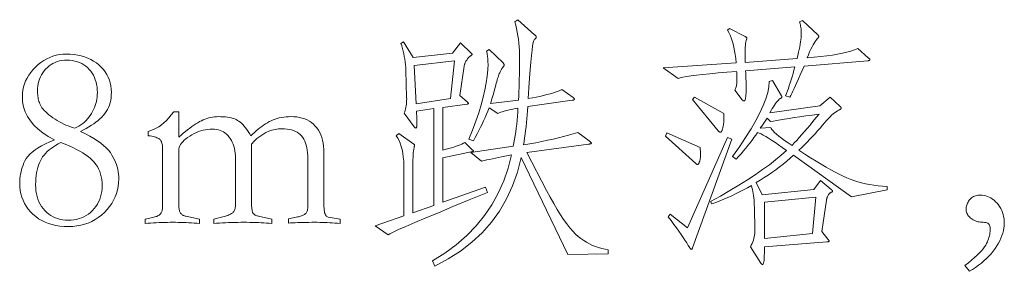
# Model space of a CAD drawing. Extents: x 0 to 1189, y 0 to 841.
# Tile 50 of 132: x 157.32 to 176.93, y 45.36 to 50.37. Entities that reach past the tile are written whole.
import ezdxf

# ---------------------------------------------------------------- set-up
doc = ezdxf.new("R2010")
doc.units = 0

msp = doc.modelspace()

# ---------------------------------------------------------------- linework, layer by layer
at = {"color": 7, "lineweight": 13}
for points in [[(169.044, 45.707), (168.237, 45.696), (167.308, 47.628), (167.232, 47.336), (167.134, 47.06), (167.015, 46.802), (166.875, 46.56), (166.714, 46.335), (166.531, 46.127), (166.327, 45.936), (166.102, 45.762), (165.855, 45.604), (165.587, 45.464), (165.544, 45.564), (165.79, 45.72), (166.016, 45.889), (166.223, 46.069), (166.409, 46.263), (166.577, 46.468), (166.724, 46.686), (166.852, 46.916), (166.96, 47.159), (167.049, 47.414), (167.118, 47.681), (167.049, 47.667), (166.982, 47.654), (166.918, 47.641), (166.855, 47.628), (166.794, 47.615), (166.736, 47.602), (166.679, 47.59), (166.624, 47.578), (166.572, 47.566), (166.521, 47.554), (166.305, 47.723), (167.149, 47.85), (167.164, 47.92), (167.177, 47.992), (167.189, 48.065), (167.2, 48.139), (167.21, 48.214), (167.219, 48.291), (167.227, 48.369), (167.234, 48.448), (167.24, 48.528), (167.244, 48.61), (167.191, 48.601), (167.14, 48.591), (167.093, 48.581), (167.048, 48.57), (167.007, 48.56), (166.968, 48.549), (166.932, 48.538), (166.9, 48.527), (166.87, 48.516), (166.843, 48.505), (166.669, 48.615), (166.644, 48.552), (166.618, 48.488), (166.59, 48.423), (166.561, 48.359), (166.53, 48.293), (166.499, 48.228), (166.465, 48.162), (166.431, 48.095), (166.395, 48.028), (166.357, 47.961), (166.268, 47.992), (166.34, 48.174), (166.405, 48.348), (166.462, 48.515), (166.511, 48.676), (166.553, 48.829), (166.587, 48.976), (166.614, 49.115), (166.633, 49.248), (166.644, 49.373), (166.648, 49.492), (166.647, 49.522), (166.647, 49.551), (166.645, 49.579), (166.643, 49.606), (166.64, 49.632), (166.636, 49.656), (166.632, 49.68), (166.628, 49.703), (166.622, 49.725), (166.616, 49.745), (166.674, 49.782), (166.949, 49.513), (166.953, 49.508), (166.956, 49.503), (166.959, 49.498), (166.962, 49.493), (166.965, 49.488), (166.966, 49.484), (166.968, 49.48), (166.969, 49.476), (166.97, 49.472), (166.97, 49.468), (166.97, 49.464), (166.969, 49.461), (166.968, 49.457), (166.966, 49.453), (166.965, 49.449), (166.962, 49.446), (166.959, 49.442), (166.956, 49.438), (166.953, 49.435), (166.949, 49.431), (166.944, 49.427), (166.94, 49.421), (166.934, 49.414), (166.929, 49.407), (166.923, 49.397), (166.917, 49.387), (166.91, 49.375), (166.903, 49.363), (166.896, 49.349), (166.888, 49.333), (166.88, 49.316), (166.872, 49.298), (166.864, 49.277), (166.855, 49.254), (166.847, 49.229), (166.839, 49.202), (166.83, 49.173), (166.821, 49.142), (166.812, 49.11), (166.804, 49.075), (166.794, 49.039), (166.785, 49.002), (166.775, 48.966), (166.765, 48.929), (166.754, 48.891), (166.743, 48.854), (166.732, 48.816), (166.72, 48.777), (166.708, 48.739), (166.695, 48.7), (167.255, 48.768), (167.259, 48.855), (167.263, 48.94), (167.266, 49.025), (167.268, 49.109), (167.271, 49.193), (167.273, 49.276), (167.274, 49.358), (167.275, 49.439), (167.276, 49.52), (167.276, 49.6), (167.275, 49.679), (167.272, 49.757), (167.267, 49.833), (167.261, 49.908), (167.252, 49.982), (167.242, 50.054), (167.229, 50.126), (167.215, 50.195), (167.199, 50.264), (167.181, 50.331), (167.244, 50.373), (167.577, 50.072), (167.583, 50.067), (167.588, 50.062), (167.593, 50.057), (167.597, 50.053), (167.601, 50.048), (167.604, 50.044), (167.606, 50.039), (167.607, 50.035), (167.608, 50.031), (167.609, 50.028), (167.608, 50.024), (167.607, 50.02), (167.606, 50.016), (167.604, 50.011), (167.601, 50.007), (167.597, 50.003), (167.593, 49.998), (167.588, 49.993), (167.583, 49.988), (167.577, 49.983), (167.563, 49.96), (167.55, 49.917), (167.537, 49.852), (167.524, 49.766), (167.511, 49.658), (167.498, 49.529), (167.486, 49.379), (167.474, 49.207), (167.462, 49.014), (167.45, 48.8), (167.531, 48.814), (167.609, 48.829), (167.683, 48.845), (167.754, 48.862), (167.822, 48.879), (167.887, 48.898), (167.949, 48.917), (168.008, 48.937), (168.063, 48.958), (168.115, 48.98), (168.342, 48.821), (168.347, 48.817), (168.352, 48.813), (168.356, 48.809), (168.359, 48.806), (168.362, 48.802), (168.365, 48.799), (168.366, 48.796), (168.368, 48.793), (168.369, 48.79), (168.369, 48.787), (168.368, 48.784), (168.367, 48.782), (168.365, 48.78), (168.362, 48.778), (168.358, 48.776), (168.354, 48.774), (168.348, 48.772), (168.342, 48.771), (168.335, 48.77), (168.327, 48.768), (167.44, 48.642), (167.434, 48.558), (167.428, 48.476), (167.421, 48.396), (167.413, 48.317), (167.405, 48.239), (167.397, 48.164), (167.387, 48.089), (167.377, 48.017), (167.367, 47.946), (167.355, 47.876), (167.48, 47.899), (167.601, 47.922), (167.719, 47.945), (167.832, 47.969), (167.943, 47.994), (168.049, 48.019), (168.152, 48.044), (168.251, 48.071), (168.346, 48.097), (168.437, 48.124), (168.664, 47.956), (168.672, 47.949), (168.68, 47.944), (168.686, 47.938), (168.691, 47.933), (168.696, 47.928), (168.7, 47.924), (168.703, 47.92), (168.705, 47.917), (168.706, 47.913), (168.707, 47.911), (168.706, 47.908), (168.704, 47.906), (168.701, 47.903), (168.697, 47.901), (168.692, 47.899), (168.686, 47.898), (168.678, 47.896), (168.669, 47.895), (168.66, 47.893), (168.649, 47.892), (167.419, 47.723), (167.814, 46.968), (167.886, 46.834), (167.956, 46.709), (168.024, 46.593), (168.09, 46.487), (168.154, 46.391), (168.216, 46.304), (168.277, 46.227), (168.335, 46.159), (168.391, 46.101), (168.445, 46.052), (168.499, 46.01), (168.555, 45.972), (168.611, 45.936), (168.669, 45.905), (168.728, 45.876), (168.789, 45.851), (168.851, 45.83), (168.914, 45.812), (168.979, 45.797), (169.044, 45.786)], [(174.223, 49.613), (174.229, 49.608), (174.235, 49.603), (174.239, 49.598), (174.243, 49.594), (174.247, 49.59), (174.25, 49.586), (174.252, 49.583), (174.254, 49.579), (174.255, 49.576), (174.255, 49.574), (174.254, 49.571), (174.253, 49.569), (174.251, 49.566), (174.248, 49.564), (174.244, 49.562), (174.24, 49.561), (174.234, 49.559), (174.228, 49.557), (174.221, 49.556), (174.213, 49.555), (172.946, 49.449), (172.906, 49.359), (172.868, 49.274), (172.834, 49.196), (172.801, 49.124), (172.771, 49.059), (172.744, 49), (172.72, 48.947), (172.697, 48.9), (172.678, 48.86), (172.661, 48.827), (172.576, 48.853), (172.594, 48.902), (172.612, 48.952), (172.63, 49.005), (172.649, 49.06), (172.667, 49.117), (172.686, 49.176), (172.704, 49.237), (172.723, 49.301), (172.742, 49.366), (172.761, 49.434), (171.779, 49.354), (171.781, 49.31), (171.783, 49.268), (171.784, 49.228), (171.786, 49.19), (171.787, 49.154), (171.788, 49.12), (171.789, 49.088), (171.789, 49.059), (171.789, 49.031), (171.79, 49.006), (171.789, 48.958), (171.788, 48.915), (171.786, 48.877), (171.783, 48.844), (171.779, 48.816), (171.774, 48.793), (171.769, 48.775), (171.763, 48.763), (171.755, 48.755), (171.747, 48.753), (171.744, 48.753), (171.741, 48.754), (171.737, 48.755), (171.734, 48.757), (171.73, 48.759), (171.726, 48.762), (171.723, 48.766), (171.719, 48.77), (171.715, 48.774), (171.71, 48.779), (171.563, 48.969), (171.571, 48.984), (171.578, 49), (171.584, 49.017), (171.59, 49.035), (171.594, 49.054), (171.598, 49.073), (171.601, 49.093), (171.603, 49.114), (171.604, 49.136), (171.605, 49.159), (171.605, 49.182), (171.605, 49.203), (171.604, 49.224), (171.604, 49.244), (171.604, 49.262), (171.603, 49.279), (171.602, 49.296), (171.601, 49.311), (171.601, 49.325), (171.6, 49.339), (171.405, 49.325), (171.229, 49.311), (171.069, 49.297), (170.926, 49.284), (170.801, 49.27), (170.693, 49.256), (170.602, 49.243), (170.529, 49.229), (170.472, 49.215), (170.433, 49.201), (170.137, 49.413), (171.589, 49.513), (171.581, 49.597), (171.57, 49.677), (171.558, 49.753), (171.544, 49.825), (171.528, 49.892), (171.51, 49.954), (171.491, 50.013), (171.469, 50.067), (171.446, 50.117), (171.42, 50.162), (171.457, 50.199), (171.768, 50.035), (171.775, 50.032), (171.782, 50.029), (171.787, 50.026), (171.792, 50.023), (171.796, 50.02), (171.8, 50.017), (171.802, 50.015), (171.804, 50.012), (171.805, 50.009), (171.805, 50.006), (171.805, 50.004), (171.805, 50.001), (171.804, 49.998), (171.804, 49.995), (171.803, 49.993), (171.802, 49.99), (171.8, 49.987), (171.799, 49.984), (171.797, 49.981), (171.795, 49.977), (171.789, 49.958), (171.784, 49.932), (171.779, 49.901), (171.775, 49.864), (171.772, 49.822), (171.77, 49.773), (171.769, 49.719), (171.768, 49.66), (171.768, 49.594), (171.768, 49.523), (172.803, 49.597), (172.819, 49.662), (172.834, 49.723), (172.846, 49.78), (172.857, 49.834), (172.867, 49.884), (172.874, 49.931), (172.88, 49.974), (172.884, 50.013), (172.887, 50.048), (172.888, 50.08), (172.887, 50.11), (172.886, 50.138), (172.884, 50.166), (172.882, 50.193), (172.878, 50.218), (172.874, 50.243), (172.87, 50.266), (172.864, 50.289), (172.858, 50.311), (172.851, 50.331), (172.914, 50.357), (173.215, 50.072), (173.219, 50.068), (173.223, 50.064), (173.226, 50.06), (173.228, 50.057), (173.231, 50.053), (173.233, 50.05), (173.234, 50.047), (173.235, 50.044), (173.236, 50.041), (173.236, 50.038), (173.236, 50.035), (173.235, 50.032), (173.234, 50.029), (173.233, 50.026), (173.231, 50.023), (173.228, 50.019), (173.226, 50.016), (173.223, 50.012), (173.219, 50.008), (173.215, 50.004), (173.199, 49.988), (173.181, 49.966), (173.163, 49.94), (173.143, 49.908), (173.123, 49.872), (173.101, 49.83), (173.078, 49.784), (173.054, 49.732), (173.03, 49.675), (173.004, 49.613), (173.142, 49.624), (173.272, 49.637), (173.394, 49.652), (173.507, 49.668), (173.612, 49.686), (173.709, 49.705), (173.797, 49.726), (173.877, 49.748), (173.949, 49.772), (174.012, 49.798)], [(166.637, 46.931), (166.274, 46.782), (165.948, 46.648), (165.659, 46.527), (165.406, 46.421), (165.189, 46.33), (165.01, 46.252), (164.867, 46.189), (164.76, 46.141), (164.691, 46.107), (164.658, 46.087), (164.399, 46.266), (164.974, 46.467), (164.974, 47.38), (164.973, 47.471), (164.968, 47.556), (164.961, 47.636), (164.95, 47.712), (164.936, 47.783), (164.919, 47.848), (164.899, 47.909), (164.876, 47.965), (164.85, 48.015), (164.821, 48.061), (164.869, 48.103), (165.17, 47.892), (165.174, 47.89), (165.177, 47.887), (165.18, 47.883), (165.182, 47.879), (165.183, 47.875), (165.184, 47.87), (165.184, 47.864), (165.183, 47.858), (165.182, 47.852), (165.18, 47.845), (165.174, 47.821), (165.169, 47.793), (165.164, 47.76), (165.16, 47.722), (165.156, 47.68), (165.154, 47.632), (165.151, 47.58), (165.15, 47.524), (165.149, 47.462), (165.149, 47.396), (165.149, 46.525), (165.566, 46.673), (165.566, 48.6), (165.222, 48.552), (165.224, 48.522), (165.226, 48.493), (165.228, 48.466), (165.229, 48.439), (165.23, 48.414), (165.231, 48.39), (165.232, 48.367), (165.233, 48.346), (165.233, 48.326), (165.233, 48.307), (165.233, 48.289), (165.232, 48.273), (165.231, 48.259), (165.23, 48.247), (165.228, 48.237), (165.226, 48.229), (165.224, 48.222), (165.221, 48.218), (165.218, 48.215), (165.215, 48.214), (165.211, 48.214), (165.207, 48.215), (165.204, 48.216), (165.2, 48.218), (165.197, 48.219), (165.193, 48.222), (165.19, 48.225), (165.187, 48.228), (165.183, 48.231), (165.18, 48.235), (164.98, 48.51), (164.99, 48.538), (164.998, 48.567), (165.006, 48.596), (165.013, 48.627), (165.018, 48.659), (165.022, 48.692), (165.025, 48.725), (165.027, 48.76), (165.028, 48.795), (165.027, 48.832), (165.011, 49.36), (165.008, 49.418), (165.004, 49.476), (164.998, 49.532), (164.99, 49.588), (164.981, 49.642), (164.97, 49.695), (164.958, 49.748), (164.944, 49.799), (164.928, 49.849), (164.911, 49.898), (164.964, 49.935), (165.154, 49.618), (165.94, 49.708), (166.099, 49.909), (166.315, 49.703), (166.318, 49.701), (166.321, 49.699), (166.323, 49.697), (166.325, 49.694), (166.327, 49.692), (166.329, 49.69), (166.33, 49.688), (166.33, 49.686), (166.331, 49.684), (166.331, 49.682), (166.331, 49.68), (166.33, 49.677), (166.328, 49.674), (166.326, 49.672), (166.322, 49.669), (166.319, 49.665), (166.314, 49.662), (166.309, 49.658), (166.303, 49.654), (166.297, 49.65), (166.29, 49.645), (166.283, 49.64), (166.276, 49.634), (166.268, 49.627), (166.261, 49.619), (166.254, 49.61), (166.246, 49.601), (166.238, 49.591), (166.231, 49.58), (166.223, 49.568), (166.215, 49.556), (166.208, 49.544), (166.202, 49.532), (166.196, 49.52), (166.191, 49.508), (166.186, 49.496), (166.182, 49.485), (166.178, 49.473), (166.175, 49.461), (166.173, 49.449), (166.088, 48.864), (166.236, 48.732), (166.24, 48.727), (166.244, 48.724), (166.247, 48.72), (166.25, 48.717), (166.252, 48.714), (166.254, 48.711), (166.255, 48.708), (166.256, 48.706), (166.257, 48.704), (166.257, 48.702), (166.257, 48.701), (166.256, 48.699), (166.255, 48.698), (166.253, 48.697), (166.251, 48.695), (166.248, 48.694), (166.244, 48.693), (166.24, 48.692), (166.236, 48.69), (166.231, 48.689), (165.75, 48.621), (165.75, 47.776), (165.811, 47.791), (165.867, 47.806), (165.92, 47.82), (165.969, 47.835), (166.014, 47.85), (166.056, 47.865), (166.093, 47.879), (166.127, 47.894), (166.157, 47.909), (166.183, 47.924), (166.342, 47.776), (166.345, 47.774), (166.347, 47.772), (166.35, 47.77), (166.352, 47.768), (166.354, 47.766), (166.355, 47.764), (166.356, 47.763), (166.357, 47.761), (166.357, 47.759), (166.357, 47.758), (166.357, 47.756), (166.357, 47.754), (166.356, 47.753), (166.354, 47.752), (166.352, 47.75), (166.35, 47.749), (166.347, 47.748), (166.344, 47.747), (166.34, 47.745), (166.336, 47.744), (165.75, 47.618), (165.75, 46.736), (166.6, 47.037)], [(158.011, 47.982), (157.89, 48.048), (157.781, 48.118), (157.686, 48.192), (157.603, 48.272), (157.532, 48.355), (157.475, 48.444), (157.43, 48.537), (157.398, 48.634), (157.379, 48.736), (157.373, 48.842), (157.375, 48.907), (157.383, 48.971), (157.396, 49.033), (157.414, 49.093), (157.438, 49.153), (157.467, 49.21), (157.501, 49.267), (157.54, 49.322), (157.584, 49.376), (157.634, 49.428), (157.687, 49.478), (157.742, 49.521), (157.799, 49.56), (157.858, 49.594), (157.918, 49.622), (157.981, 49.646), (158.045, 49.664), (158.111, 49.677), (158.179, 49.684), (158.249, 49.687), (158.328, 49.685), (158.403, 49.678), (158.476, 49.668), (158.545, 49.652), (158.612, 49.633), (158.675, 49.609), (158.736, 49.581), (158.793, 49.549), (158.847, 49.512), (158.898, 49.471), (158.945, 49.426), (158.988, 49.38), (159.025, 49.331), (159.057, 49.28), (159.084, 49.226), (159.107, 49.171), (159.124, 49.113), (159.136, 49.053), (159.144, 48.991), (159.146, 48.927), (159.145, 48.871), (159.14, 48.817), (159.132, 48.766), (159.121, 48.717), (159.107, 48.669), (159.089, 48.625), (159.069, 48.582), (159.045, 48.542), (159.018, 48.504), (158.988, 48.468), (158.955, 48.433), (158.919, 48.399), (158.881, 48.365), (158.839, 48.332), (158.795, 48.3), (158.748, 48.268), (158.699, 48.237), (158.647, 48.206), (158.592, 48.175), (158.534, 48.146), (158.628, 48.099), (158.714, 48.052), (158.794, 48.006), (158.867, 47.959), (158.933, 47.912), (158.991, 47.865), (159.043, 47.818), (159.088, 47.771), (159.126, 47.723), (159.157, 47.676), (159.183, 47.628), (159.206, 47.581), (159.227, 47.533), (159.245, 47.486), (159.26, 47.438), (159.272, 47.391), (159.282, 47.343), (159.289, 47.296), (159.293, 47.248), (159.294, 47.201), (159.291, 47.125), (159.283, 47.051), (159.268, 46.979), (159.248, 46.909), (159.222, 46.841), (159.191, 46.775), (159.153, 46.712), (159.11, 46.65), (159.061, 46.59), (159.006, 46.533), (158.947, 46.479), (158.886, 46.431), (158.821, 46.389), (158.754, 46.352), (158.684, 46.321), (158.611, 46.296), (158.535, 46.276), (158.457, 46.262), (158.375, 46.253), (158.291, 46.25), (158.204, 46.253), (158.121, 46.26), (158.041, 46.272), (157.965, 46.29), (157.893, 46.312), (157.824, 46.339), (157.758, 46.371), (157.696, 46.407), (157.638, 46.449), (157.584, 46.496), (157.534, 46.546), (157.489, 46.599), (157.449, 46.655), (157.415, 46.713), (157.386, 46.774), (157.362, 46.837), (157.344, 46.903), (157.33, 46.971), (157.322, 47.042), (157.32, 47.116), (157.321, 47.161), (157.324, 47.207), (157.329, 47.252), (157.337, 47.296), (157.346, 47.341), (157.358, 47.386), (157.371, 47.43), (157.387, 47.474), (157.405, 47.518), (157.425, 47.562), (157.45, 47.606), (157.483, 47.649), (157.522, 47.692), (157.57, 47.735), (157.625, 47.777), (157.687, 47.818), (157.757, 47.86), (157.834, 47.901), (157.919, 47.942)], [(158.418, 48.209), (158.46, 48.23), (158.5, 48.253), (158.539, 48.277), (158.575, 48.304), (158.609, 48.332), (158.641, 48.363), (158.672, 48.395), (158.7, 48.429), (158.726, 48.464), (158.75, 48.502), (158.772, 48.541), (158.792, 48.58), (158.81, 48.621), (158.825, 48.662), (158.837, 48.703), (158.848, 48.745), (158.856, 48.788), (158.862, 48.832), (158.865, 48.877), (158.867, 48.922), (158.865, 48.977), (158.86, 49.03), (158.852, 49.081), (158.841, 49.13), (158.826, 49.177), (158.809, 49.222), (158.788, 49.265), (158.763, 49.307), (158.736, 49.346), (158.706, 49.383), (158.672, 49.418), (158.636, 49.449), (158.598, 49.476), (158.557, 49.5), (158.513, 49.52), (158.468, 49.536), (158.419, 49.549), (158.368, 49.558), (158.315, 49.564), (158.259, 49.566), (158.209, 49.564), (158.16, 49.559), (158.113, 49.55), (158.068, 49.537), (158.025, 49.521), (157.983, 49.502), (157.944, 49.479), (157.906, 49.452), (157.871, 49.422), (157.837, 49.389), (157.806, 49.353), (157.778, 49.315), (157.754, 49.275), (157.732, 49.234), (157.714, 49.191), (157.7, 49.147), (157.688, 49.101), (157.68, 49.053), (157.675, 49.004), (157.673, 48.953), (157.674, 48.927), (157.675, 48.901), (157.678, 48.875), (157.681, 48.849), (157.685, 48.823), (157.691, 48.797), (157.697, 48.771), (157.704, 48.745), (157.712, 48.72), (157.721, 48.695), (157.732, 48.669), (157.747, 48.643), (157.764, 48.617), (157.786, 48.59), (157.81, 48.563), (157.838, 48.535), (157.869, 48.507), (157.903, 48.478), (157.941, 48.449), (157.982, 48.42), (158.025, 48.391), (158.068, 48.364), (158.111, 48.339), (158.155, 48.315), (158.198, 48.293), (158.242, 48.273), (158.285, 48.255), (158.329, 48.238), (158.374, 48.222)], [(165.983, 49.55), (165.18, 49.46), (165.217, 48.695), (165.903, 48.8)], [(174.598, 46.979), (173.891, 46.842), (172.735, 47.676), (172.666, 47.614), (172.597, 47.554), (172.526, 47.495), (172.453, 47.438), (172.38, 47.383), (172.304, 47.329), (172.228, 47.276), (172.15, 47.225), (172.071, 47.175), (171.99, 47.127), (172.106, 46.884), (173.136, 46.989), (173.273, 47.169), (173.484, 46.989), (173.489, 46.985), (173.494, 46.981), (173.498, 46.977), (173.501, 46.974), (173.504, 46.97), (173.506, 46.967), (173.508, 46.964), (173.51, 46.961), (173.51, 46.958), (173.511, 46.955), (173.51, 46.953), (173.51, 46.95), (173.508, 46.948), (173.506, 46.945), (173.504, 46.943), (173.501, 46.941), (173.498, 46.939), (173.494, 46.937), (173.489, 46.936), (173.484, 46.934), (173.479, 46.932), (173.473, 46.929), (173.468, 46.925), (173.462, 46.921), (173.456, 46.916), (173.451, 46.909), (173.445, 46.902), (173.439, 46.894), (173.432, 46.886), (173.426, 46.876), (173.42, 46.866), (173.414, 46.856), (173.409, 46.846), (173.405, 46.835), (173.401, 46.825), (173.398, 46.815), (173.395, 46.804), (173.392, 46.794), (173.39, 46.784), (173.389, 46.773), (173.299, 46.15), (173.416, 46.002), (173.421, 45.996), (173.425, 45.99), (173.429, 45.985), (173.432, 45.98), (173.435, 45.976), (173.438, 45.972), (173.44, 45.968), (173.441, 45.965), (173.442, 45.962), (173.442, 45.96), (173.441, 45.958), (173.44, 45.956), (173.438, 45.954), (173.434, 45.952), (173.43, 45.951), (173.425, 45.949), (173.419, 45.948), (173.412, 45.947), (173.403, 45.945), (173.394, 45.944), (172.154, 45.849), (172.153, 45.781), (172.152, 45.72), (172.151, 45.666), (172.148, 45.619), (172.145, 45.58), (172.141, 45.548), (172.136, 45.523), (172.13, 45.505), (172.124, 45.494), (172.117, 45.49), (172.115, 45.491), (172.112, 45.491), (172.11, 45.493), (172.107, 45.495), (172.104, 45.498), (172.1, 45.502), (172.097, 45.506), (172.093, 45.51), (172.089, 45.516), (172.085, 45.522), (171.874, 45.849), (171.892, 45.882), (171.908, 45.915), (171.922, 45.948), (171.934, 45.981), (171.944, 46.014), (171.952, 46.047), (171.958, 46.081), (171.962, 46.114), (171.964, 46.148), (171.964, 46.182), (171.953, 46.63), (171.952, 46.68), (171.949, 46.729), (171.946, 46.776), (171.941, 46.822), (171.936, 46.867), (171.93, 46.91), (171.923, 46.952), (171.914, 46.992), (171.905, 47.031), (171.895, 47.069), (171.816, 47.024), (171.737, 46.981), (171.658, 46.941), (171.579, 46.901), (171.501, 46.864), (171.422, 46.829), (171.343, 46.795), (171.265, 46.763), (171.187, 46.733), (171.109, 46.704), (171.077, 46.747), (171.277, 46.858), (171.467, 46.968), (171.646, 47.076), (171.813, 47.181), (171.97, 47.284), (172.116, 47.385), (172.252, 47.483), (172.376, 47.579), (172.489, 47.674), (172.592, 47.765), (172.509, 47.825), (172.432, 47.879), (172.361, 47.929), (172.295, 47.972), (172.234, 48.011), (172.18, 48.044), (172.13, 48.072), (172.087, 48.095), (172.049, 48.112), (172.017, 48.124), (171.982, 48.073), (171.945, 48.022), (171.907, 47.97), (171.867, 47.918), (171.825, 47.864), (171.782, 47.811), (171.736, 47.757), (171.689, 47.702), (171.64, 47.647), (171.589, 47.591), (171.515, 47.644), (171.655, 47.839), (171.779, 48.023), (171.889, 48.198), (171.985, 48.362), (172.065, 48.516), (172.131, 48.661), (172.183, 48.795), (172.22, 48.919), (172.242, 49.034), (172.249, 49.138), (172.312, 49.159), (172.492, 48.858), (172.494, 48.855), (172.496, 48.852), (172.497, 48.849), (172.498, 48.846), (172.5, 48.843), (172.501, 48.84), (172.501, 48.837), (172.502, 48.835), (172.502, 48.832), (172.502, 48.829), (172.502, 48.827), (172.501, 48.824), (172.499, 48.821), (172.496, 48.818), (172.493, 48.815), (172.489, 48.812), (172.484, 48.809), (172.479, 48.806), (172.472, 48.803), (172.465, 48.8), (172.45, 48.787), (172.433, 48.77), (172.416, 48.751), (172.397, 48.728), (172.377, 48.701), (172.356, 48.672), (172.333, 48.639), (172.31, 48.603), (172.285, 48.563), (172.259, 48.52), (173.257, 48.658), (173.463, 48.832), (173.664, 48.642), (173.668, 48.638), (173.671, 48.634), (173.674, 48.63), (173.677, 48.626), (173.679, 48.623), (173.681, 48.619), (173.683, 48.616), (173.684, 48.613), (173.685, 48.61), (173.685, 48.607), (173.685, 48.605), (173.684, 48.602), (173.682, 48.6), (173.681, 48.597), (173.678, 48.595), (173.675, 48.593), (173.672, 48.59), (173.668, 48.588), (173.663, 48.586), (173.658, 48.584), (173.633, 48.573), (173.607, 48.558), (173.58, 48.54), (173.552, 48.52), (173.522, 48.495), (173.492, 48.468), (173.46, 48.437), (173.427, 48.403), (173.393, 48.366), (173.357, 48.325), (173.31, 48.268), (173.262, 48.212), (173.213, 48.155), (173.163, 48.1), (173.112, 48.044), (173.06, 47.989), (173.006, 47.934), (172.952, 47.879), (172.897, 47.825), (172.84, 47.771), (172.959, 47.694), (173.073, 47.622), (173.181, 47.555), (173.284, 47.493), (173.382, 47.436), (173.475, 47.383), (173.562, 47.335), (173.644, 47.293), (173.721, 47.255), (173.793, 47.222), (173.863, 47.192), (173.936, 47.166), (174.011, 47.142), (174.088, 47.12), (174.167, 47.102), (174.249, 47.086), (174.333, 47.072), (174.419, 47.061), (174.507, 47.053), (174.598, 47.048)], [(171.346, 48.505), (171.347, 48.471), (171.347, 48.44), (171.347, 48.409), (171.346, 48.38), (171.344, 48.352), (171.342, 48.326), (171.339, 48.3), (171.336, 48.276), (171.332, 48.254), (171.328, 48.233), (171.323, 48.213), (171.318, 48.196), (171.313, 48.18), (171.309, 48.167), (171.304, 48.155), (171.299, 48.146), (171.294, 48.139), (171.29, 48.134), (171.285, 48.131), (171.28, 48.13), (171.275, 48.13), (171.271, 48.131), (171.266, 48.133), (171.261, 48.135), (171.256, 48.138), (171.251, 48.141), (171.246, 48.145), (171.24, 48.15), (171.235, 48.155), (171.23, 48.161), (170.718, 48.784), (170.76, 48.832)], [(162.673, 46.403), (162.826, 46.435), (162.85, 46.441), (162.874, 46.446), (162.895, 46.452), (162.915, 46.458), (162.934, 46.465), (162.951, 46.472), (162.967, 46.479), (162.981, 46.486), (162.994, 46.493), (163.005, 46.501), (163.015, 46.51), (163.024, 46.52), (163.032, 46.532), (163.039, 46.545), (163.045, 46.56), (163.05, 46.576), (163.053, 46.594), (163.056, 46.613), (163.058, 46.634), (163.058, 46.657), (163.058, 47.602), (163.057, 47.662), (163.053, 47.72), (163.047, 47.773), (163.038, 47.824), (163.027, 47.871), (163.013, 47.915), (162.997, 47.955), (162.979, 47.992), (162.958, 48.026), (162.934, 48.056), (162.908, 48.083), (162.879, 48.107), (162.847, 48.129), (162.812, 48.147), (162.775, 48.163), (162.735, 48.176), (162.692, 48.186), (162.646, 48.193), (162.597, 48.197), (162.546, 48.198), (162.477, 48.195), (162.41, 48.186), (162.345, 48.171), (162.282, 48.149), (162.22, 48.122), (162.16, 48.088), (162.102, 48.048), (162.046, 48.002), (161.992, 47.95), (161.939, 47.892), (161.939, 46.699), (161.939, 46.677), (161.94, 46.657), (161.941, 46.638), (161.942, 46.619), (161.944, 46.602), (161.947, 46.586), (161.949, 46.571), (161.952, 46.557), (161.956, 46.544), (161.96, 46.533), (161.965, 46.522), (161.971, 46.512), (161.979, 46.503), (161.989, 46.494), (162, 46.486), (162.012, 46.479), (162.026, 46.472), (162.041, 46.466), (162.058, 46.461), (162.076, 46.456), (162.345, 46.398), (162.345, 46.314), (162.292, 46.318), (162.239, 46.321), (162.184, 46.325), (162.129, 46.327), (162.074, 46.33), (162.017, 46.331), (161.96, 46.333), (161.903, 46.334), (161.845, 46.335), (161.786, 46.335), (161.724, 46.335), (161.662, 46.334), (161.601, 46.333), (161.54, 46.331), (161.48, 46.33), (161.42, 46.327), (161.36, 46.325), (161.301, 46.321), (161.242, 46.318), (161.184, 46.314), (161.184, 46.398), (161.337, 46.435), (161.366, 46.443), (161.393, 46.45), (161.418, 46.458), (161.442, 46.466), (161.464, 46.474), (161.485, 46.482), (161.504, 46.491), (161.521, 46.499), (161.537, 46.508), (161.551, 46.517), (161.563, 46.527), (161.575, 46.538), (161.585, 46.55), (161.593, 46.563), (161.6, 46.578), (161.606, 46.595), (161.611, 46.612), (161.614, 46.631), (161.616, 46.651), (161.617, 46.673), (161.617, 47.612), (161.616, 47.664), (161.612, 47.714), (161.605, 47.761), (161.597, 47.807), (161.585, 47.85), (161.571, 47.891), (161.555, 47.93), (161.536, 47.967), (161.514, 48.002), (161.49, 48.035), (161.464, 48.065), (161.437, 48.092), (161.408, 48.115), (161.377, 48.136), (161.345, 48.153), (161.312, 48.168), (161.277, 48.179), (161.24, 48.187), (161.202, 48.191), (161.163, 48.193), (161.116, 48.192), (161.069, 48.187), (161.022, 48.18), (160.976, 48.171), (160.93, 48.158), (160.884, 48.143), (160.839, 48.125), (160.795, 48.104), (160.75, 48.08), (160.706, 48.053), (160.665, 48.025), (160.627, 47.997), (160.595, 47.969), (160.566, 47.941), (160.542, 47.913), (160.522, 47.884), (160.507, 47.856), (160.496, 47.828), (160.489, 47.799), (160.487, 47.771), (160.487, 46.694), (160.488, 46.669), (160.489, 46.646), (160.49, 46.625), (160.493, 46.605), (160.496, 46.587), (160.5, 46.57), (160.504, 46.555), (160.509, 46.542), (160.515, 46.53), (160.521, 46.52), (160.529, 46.51), (160.537, 46.502), (160.546, 46.494), (160.555, 46.487), (160.566, 46.48), (160.577, 46.474), (160.589, 46.469), (160.602, 46.464), (160.615, 46.46), (160.63, 46.456), (160.899, 46.398), (160.899, 46.314), (160.846, 46.318), (160.793, 46.321), (160.741, 46.325), (160.688, 46.327), (160.635, 46.33), (160.582, 46.331), (160.529, 46.333), (160.477, 46.334), (160.424, 46.335), (160.371, 46.335), (160.316, 46.335), (160.261, 46.334), (160.206, 46.333), (160.151, 46.331), (160.095, 46.33), (160.04, 46.327), (159.984, 46.325), (159.928, 46.321), (159.873, 46.318), (159.817, 46.314), (159.817, 46.398), (159.97, 46.43), (159.992, 46.435), (160.013, 46.441), (160.033, 46.448), (160.05, 46.454), (160.067, 46.462), (160.082, 46.469), (160.095, 46.477), (160.107, 46.486), (160.117, 46.494), (160.126, 46.504), (160.133, 46.514), (160.14, 46.525), (160.146, 46.538), (160.151, 46.552), (160.155, 46.567), (160.159, 46.584), (160.162, 46.601), (160.164, 46.62), (160.165, 46.641), (160.165, 46.662), (160.165, 47.802), (160.165, 47.828), (160.163, 47.852), (160.161, 47.874), (160.157, 47.895), (160.153, 47.914), (160.147, 47.931), (160.141, 47.947), (160.133, 47.961), (160.125, 47.974), (160.115, 47.985), (160.104, 47.994), (160.09, 48.004), (160.073, 48.012), (160.053, 48.021), (160.031, 48.029), (160.006, 48.036), (159.979, 48.043), (159.949, 48.05), (159.916, 48.056), (159.88, 48.061), (159.88, 48.146), (159.934, 48.162), (159.987, 48.183), (160.039, 48.21), (160.09, 48.241), (160.141, 48.278), (160.192, 48.319), (160.242, 48.366), (160.291, 48.418), (160.339, 48.474), (160.387, 48.536), (160.487, 48.536), (160.487, 48.029), (160.533, 48.071), (160.578, 48.109), (160.622, 48.146), (160.665, 48.181), (160.707, 48.213), (160.748, 48.243), (160.788, 48.271), (160.827, 48.296), (160.865, 48.32), (160.902, 48.341), (160.938, 48.36), (160.975, 48.377), (161.012, 48.392), (161.049, 48.405), (161.087, 48.416), (161.125, 48.425), (161.163, 48.432), (161.201, 48.437), (161.24, 48.44), (161.279, 48.441), (161.327, 48.44), (161.374, 48.438), (161.417, 48.435), (161.459, 48.429), (161.498, 48.423), (161.535, 48.415), (161.569, 48.405), (161.602, 48.394), (161.632, 48.381), (161.659, 48.367), (161.686, 48.351), (161.712, 48.331), (161.738, 48.308), (161.765, 48.282), (161.791, 48.252), (161.818, 48.22), (161.844, 48.184), (161.87, 48.144), (161.897, 48.102), (161.923, 48.056), (161.959, 48.092), (161.995, 48.126), (162.031, 48.159), (162.068, 48.19), (162.105, 48.219), (162.141, 48.247), (162.178, 48.273), (162.215, 48.297), (162.253, 48.32), (162.29, 48.341), (162.328, 48.36), (162.367, 48.377), (162.407, 48.392), (162.449, 48.405), (162.491, 48.416), (162.535, 48.425), (162.58, 48.432), (162.625, 48.437), (162.672, 48.44), (162.72, 48.441), (162.781, 48.439), (162.839, 48.434), (162.895, 48.424), (162.947, 48.411), (162.997, 48.394), (163.045, 48.374), (163.089, 48.349), (163.131, 48.321), (163.17, 48.289), (163.206, 48.254), (163.239, 48.215), (163.269, 48.172), (163.295, 48.127), (163.317, 48.078), (163.337, 48.026), (163.352, 47.971), (163.364, 47.913), (163.373, 47.851), (163.378, 47.786), (163.38, 47.718), (163.38, 46.652), (163.381, 46.614), (163.383, 46.581), (163.388, 46.551), (163.394, 46.524), (163.401, 46.501), (163.411, 46.482), (163.421, 46.466), (163.434, 46.454), (163.449, 46.445), (163.465, 46.44), (163.702, 46.398), (163.702, 46.314), (163.65, 46.318), (163.598, 46.321), (163.546, 46.325), (163.495, 46.327), (163.445, 46.33), (163.395, 46.331), (163.346, 46.333), (163.297, 46.334), (163.248, 46.335), (163.201, 46.335), (163.138, 46.335), (163.078, 46.334), (163.02, 46.333), (162.964, 46.332), (162.91, 46.331), (162.859, 46.329), (162.809, 46.327), (162.761, 46.325), (162.716, 46.322), (162.673, 46.319)], [(173.241, 48.489), (173.104, 48.471), (172.976, 48.454), (172.857, 48.438), (172.747, 48.422), (172.646, 48.407), (172.554, 48.392), (172.471, 48.379), (172.397, 48.365), (172.331, 48.353), (172.275, 48.341), (172.207, 48.41), (172.195, 48.389), (172.183, 48.369), (172.17, 48.349), (172.157, 48.329), (172.143, 48.309), (172.129, 48.289), (172.115, 48.269), (172.1, 48.249), (172.085, 48.229), (172.069, 48.209), (172.281, 48.225), (172.288, 48.206), (172.303, 48.183), (172.325, 48.157), (172.356, 48.127), (172.394, 48.093), (172.44, 48.055), (172.494, 48.013), (172.556, 47.968), (172.625, 47.919), (172.703, 47.866), (172.749, 47.916), (172.797, 47.968), (172.847, 48.024), (172.898, 48.082), (172.951, 48.143), (173.006, 48.207), (173.062, 48.273), (173.12, 48.342), (173.18, 48.414)], [(170.871, 47.824), (170.873, 47.808), (170.875, 47.792), (170.876, 47.777), (170.878, 47.761), (170.879, 47.746), (170.88, 47.731), (170.881, 47.717), (170.881, 47.702), (170.882, 47.687), (170.882, 47.673), (170.881, 47.659), (170.881, 47.645), (170.88, 47.632), (170.878, 47.618), (170.876, 47.605), (170.874, 47.592), (170.871, 47.58), (170.868, 47.568), (170.865, 47.555), (170.86, 47.544), (170.856, 47.533), (170.852, 47.523), (170.849, 47.514), (170.845, 47.507), (170.841, 47.5), (170.838, 47.495), (170.835, 47.491), (170.832, 47.488), (170.829, 47.486), (170.826, 47.486), (170.823, 47.486), (170.82, 47.487), (170.817, 47.488), (170.814, 47.489), (170.81, 47.491), (170.806, 47.493), (170.801, 47.496), (170.797, 47.499), (170.792, 47.503), (170.787, 47.507), (170.185, 48.051), (170.211, 48.119)], [(158.138, 47.924), (158.086, 47.897), (158.036, 47.869), (157.99, 47.839), (157.947, 47.809), (157.907, 47.777), (157.87, 47.744), (157.836, 47.709), (157.805, 47.674), (157.777, 47.637), (157.753, 47.599), (157.731, 47.559), (157.711, 47.517), (157.693, 47.472), (157.678, 47.424), (157.666, 47.374), (157.655, 47.321), (157.647, 47.266), (157.641, 47.208), (157.638, 47.148), (157.637, 47.084), (157.638, 47.021), (157.644, 46.961), (157.653, 46.903), (157.666, 46.848), (157.683, 46.795), (157.703, 46.745), (157.727, 46.697), (157.755, 46.652), (157.786, 46.61), (157.821, 46.57), (157.859, 46.533), (157.899, 46.5), (157.941, 46.471), (157.984, 46.446), (158.03, 46.425), (158.077, 46.408), (158.127, 46.394), (158.178, 46.385), (158.231, 46.379), (158.286, 46.377), (158.343, 46.379), (158.398, 46.385), (158.451, 46.394), (158.502, 46.408), (158.552, 46.425), (158.599, 46.446), (158.644, 46.471), (158.688, 46.5), (158.729, 46.533), (158.769, 46.57), (158.805, 46.609), (158.838, 46.651), (158.867, 46.695), (158.892, 46.741), (158.913, 46.79), (158.931, 46.84), (158.944, 46.893), (158.954, 46.947), (158.96, 47.004), (158.962, 47.063), (158.96, 47.125), (158.954, 47.185), (158.944, 47.242), (158.931, 47.296), (158.913, 47.348), (158.892, 47.398), (158.867, 47.445), (158.838, 47.489), (158.805, 47.531), (158.769, 47.57), (158.728, 47.608), (158.682, 47.645), (158.631, 47.682), (158.575, 47.718), (158.515, 47.754), (158.449, 47.789), (158.379, 47.823), (158.303, 47.857), (158.223, 47.891)], [(171.505, 47.992), (170.723, 45.828), (170.721, 45.822), (170.719, 45.817), (170.717, 45.812), (170.714, 45.808), (170.712, 45.804), (170.71, 45.801), (170.707, 45.799), (170.705, 45.798), (170.702, 45.797), (170.699, 45.796), (170.697, 45.797), (170.694, 45.798), (170.691, 45.799), (170.688, 45.801), (170.684, 45.804), (170.681, 45.808), (170.677, 45.812), (170.673, 45.817), (170.669, 45.822), (170.665, 45.828), (170.637, 45.874), (170.606, 45.924), (170.571, 45.977), (170.533, 46.033), (170.492, 46.093), (170.448, 46.157), (170.4, 46.224), (170.349, 46.294), (170.295, 46.368), (170.238, 46.446), (170.275, 46.498), (170.623, 46.224), (171.42, 48.024)], [(176.145, 45.474), (176.215, 45.53), (176.279, 45.583), (176.337, 45.634), (176.389, 45.681), (176.436, 45.726), (176.476, 45.769), (176.511, 45.809), (176.54, 45.846), (176.563, 45.881), (176.58, 45.913), (176.594, 45.943), (176.606, 45.974), (176.617, 46.004), (176.626, 46.034), (176.634, 46.064), (176.64, 46.094), (176.645, 46.124), (176.649, 46.154), (176.651, 46.184), (176.652, 46.213), (176.65, 46.236), (176.646, 46.257), (176.639, 46.275), (176.629, 46.291), (176.617, 46.304), (176.601, 46.315), (176.583, 46.324), (176.562, 46.33), (176.538, 46.334), (176.512, 46.335), (176.484, 46.336), (176.457, 46.338), (176.431, 46.342), (176.406, 46.347), (176.382, 46.354), (176.358, 46.362), (176.335, 46.372), (176.313, 46.384), (176.292, 46.397), (176.271, 46.411), (176.252, 46.427), (176.235, 46.443), (176.22, 46.46), (176.207, 46.478), (176.196, 46.496), (176.187, 46.515), (176.18, 46.534), (176.175, 46.554), (176.172, 46.575), (176.171, 46.596), (176.172, 46.618), (176.174, 46.639), (176.178, 46.659), (176.183, 46.679), (176.19, 46.699), (176.199, 46.718), (176.209, 46.737), (176.22, 46.756), (176.233, 46.774), (176.248, 46.791), (176.264, 46.808), (176.281, 46.823), (176.299, 46.836), (176.318, 46.847), (176.338, 46.857), (176.36, 46.865), (176.382, 46.871), (176.406, 46.875), (176.43, 46.878), (176.456, 46.879), (176.493, 46.877), (176.529, 46.872), (176.564, 46.864), (176.598, 46.852), (176.631, 46.838), (176.664, 46.82), (176.696, 46.798), (176.727, 46.774), (176.757, 46.746), (176.786, 46.715), (176.814, 46.681), (176.838, 46.647), (176.86, 46.61), (176.879, 46.572), (176.895, 46.533), (176.908, 46.492), (176.918, 46.45), (176.926, 46.406), (176.93, 46.361), (176.931, 46.314), (176.93, 46.266), (176.924, 46.218), (176.915, 46.169), (176.902, 46.119), (176.885, 46.07), (176.865, 46.019), (176.841, 45.968), (176.813, 45.917), (176.782, 45.865), (176.747, 45.812), (176.708, 45.76), (176.667, 45.71), (176.623, 45.661), (176.576, 45.613), (176.526, 45.567), (176.474, 45.522), (176.418, 45.479), (176.36, 45.437), (176.299, 45.397), (176.235, 45.358)], [(173.178, 46.836), (172.154, 46.736), (172.154, 46.013), (173.109, 46.113)]]:
    msp.add_lwpolyline(points, close=True, dxfattribs=at)

doc.saveas('drawing.dxf')
